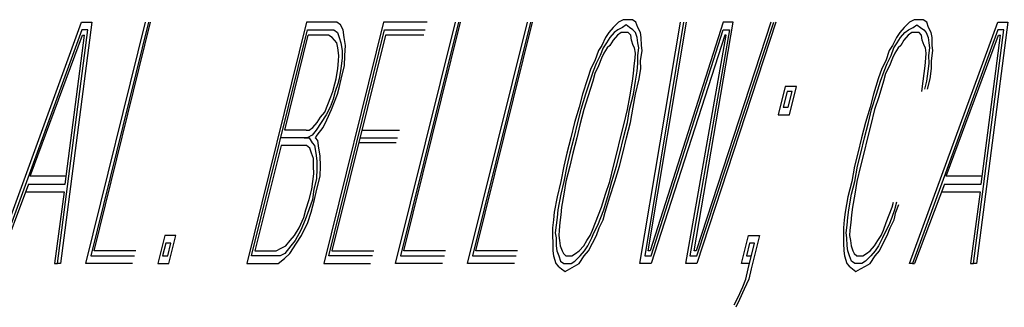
# Model space of a CAD drawing. Extents: x 1529 to 4201, y -422 to 622.
# Tile 75 of 256: x 2023.869 to 2024.243, y 126.152 to 126.262. Entities that reach past the tile are written whole.
import ezdxf

# ---------------------------------------------------------------- set-up
doc = ezdxf.new("R2010")
doc.units = 0
doc.header["$MEASUREMENT"] = 0
doc.layers.add('SPILL-BUCKET', color=1, linetype='CONTINUOUS')

msp = doc.modelspace()

# ---------------------------------------------------------------- linework, layer by layer
at = {"layer": 'SPILL-BUCKET', "color": 8, "linetype": 'Continuous'}
for p, q in [((2023.85911, 126.16901), (2023.89261, 126.26066)), ((2023.89647, 126.26066), (2023.8846, 126.16901)), ((2023.89261, 126.26066), (2023.89647, 126.26066)), ((2023.89416, 126.16901), (2023.91685, 126.26066)), ((2023.91801, 126.26066), (2023.89604, 126.17193)), ((2023.8973, 126.17388), (2023.91878, 126.26066)), ((2023.97798, 126.26066), (2023.95529, 126.16901)), ((2023.98802, 126.26066), (2023.97798, 126.26066)), ((2024.00724, 126.26066), (2023.98455, 126.16901)), ((2023.98957, 126.26066), (2023.98802, 126.26066)), ((2023.99087, 126.25968), (2023.98957, 126.26066)), ((2023.99193, 126.25773), (2023.99087, 126.25968)), ((2024.02385, 126.26066), (2024.00724, 126.26066)), ((2024.01188, 126.16901), (2024.03457, 126.26066)), ((2024.03573, 126.26066), (2024.01377, 126.17193)), ((2024.01502, 126.17388), (2024.0365, 126.26066)), ((2024.03921, 126.16901), (2024.0619, 126.26066)), ((2024.06306, 126.26066), (2024.04109, 126.17193)), ((2024.04235, 126.17388), (2024.06383, 126.26066)), ((2024.09657, 126.26066), (2024.09454, 126.25871)), ((2024.09836, 126.26163), (2024.09657, 126.26066)), ((2024.09942, 126.25968), (2024.09802, 126.25871)), ((2024.0999, 126.26163), (2024.09836, 126.26163)), ((2024.10072, 126.25871), (2024.09942, 126.25968)), ((2024.10183, 126.26163), (2024.0999, 126.26163)), ((2024.10314, 126.26066), (2024.10183, 126.26163)), ((2024.10381, 126.25871), (2024.10314, 126.26066)), ((2024.10469, 126.16901), (2024.12004, 126.26066)), ((2024.1212, 126.26066), (2024.10657, 126.17193)), ((2024.10783, 126.17388), (2024.12235, 126.26066)), ((2024.13626, 126.26066), (2024.1086, 126.17388)), ((2024.12521, 126.17388), (2024.14012, 126.26066)), ((2024.15441, 126.26066), (2024.12598, 126.17388)), ((2024.12627, 126.17193), (2024.15557, 126.26066)), ((2024.15635, 126.26066), (2024.12632, 126.16901)), ((2024.14012, 126.26066), (2024.13626, 126.26066)), ((2024.20705, 126.26066), (2024.20502, 126.25871)), ((2024.20883, 126.26163), (2024.20705, 126.26066)), ((2024.20705, 126.16901), (2024.24056, 126.26066)), ((2024.2085, 126.25871), (2024.2099, 126.25968)), ((2024.21038, 126.26163), (2024.20883, 126.26163)), ((2024.2099, 126.25968), (2024.2112, 126.25871)), ((2024.21231, 126.26163), (2024.21038, 126.26163)), ((2024.21361, 126.26066), (2024.21231, 126.26163)), ((2024.21429, 126.25871), (2024.21361, 126.26066)), ((2024.24442, 126.26066), (2024.23255, 126.16901)), ((2024.24056, 126.26066), (2024.24442, 126.26066)), ((2023.89266, 126.25773), (2023.86027, 126.16901)), ((2023.87311, 126.20216), (2023.89295, 126.25578)), ((2023.88344, 126.16901), (2023.89498, 126.25773)), ((2023.88629, 126.19923), (2023.89372, 126.25578)), ((2023.89498, 126.25773), (2023.89266, 126.25773)), ((2023.89295, 126.25578), (2023.89372, 126.25578)), ((2023.95718, 126.17193), (2023.97842, 126.25773)), ((2023.96977, 126.21971), (2023.9787, 126.25578)), ((2023.97842, 126.25773), (2023.9873, 126.25773)), ((2023.98643, 126.25578), (2023.9787, 126.25578)), ((2023.98773, 126.25481), (2023.98643, 126.25578)), ((2023.98644, 126.17193), (2024.00768, 126.25773)), ((2023.9873, 126.25773), (2023.98846, 126.25773)), ((2024.00797, 126.25578), (2023.98769, 126.17388)), ((2023.98846, 126.25773), (2023.98976, 126.25676)), ((2023.98976, 126.25676), (2023.99044, 126.25481)), ((2023.99237, 126.25481), (2023.99193, 126.25773)), ((2024.00768, 126.25773), (2024.02313, 126.25773)), ((2024.02264, 126.25578), (2024.00797, 126.25578)), ((2024.0929, 126.25676), (2024.09164, 126.25481)), ((2024.09454, 126.25871), (2024.0929, 126.25676)), ((2024.09483, 126.25676), (2024.09319, 126.25481)), ((2024.09614, 126.25578), (2024.09449, 126.25383)), ((2024.09623, 126.25773), (2024.09483, 126.25676)), ((2024.09754, 126.25676), (2024.09614, 126.25578)), ((2024.09802, 126.25871), (2024.09623, 126.25773)), ((2024.09869, 126.25676), (2024.09754, 126.25676)), ((2024.10024, 126.25676), (2024.09869, 126.25676)), ((2024.10116, 126.25578), (2024.10024, 126.25676)), ((2024.10203, 126.25773), (2024.10072, 126.25871)), ((2024.10145, 126.25383), (2024.10116, 126.25578)), ((2024.10294, 126.25676), (2024.10203, 126.25773)), ((2024.10362, 126.25481), (2024.10294, 126.25676)), ((2024.10487, 126.25676), (2024.10381, 126.25871)), ((2024.10517, 126.25481), (2024.10487, 126.25676)), ((2024.10889, 126.17193), (2024.13631, 126.25773)), ((2024.13698, 126.25578), (2024.10894, 126.16901)), ((2024.12207, 126.16901), (2024.13737, 126.25578)), ((2024.13863, 126.25773), (2024.12357, 126.17193)), ((2024.13631, 126.25773), (2024.13863, 126.25773)), ((2024.13737, 126.25578), (2024.13698, 126.25578)), ((2024.20338, 126.25676), (2024.20212, 126.25481)), ((2024.20502, 126.25871), (2024.20338, 126.25676)), ((2024.20367, 126.25481), (2024.20531, 126.25676)), ((2024.20661, 126.25578), (2024.20497, 126.25383)), ((2024.20531, 126.25676), (2024.20671, 126.25773)), ((2024.20801, 126.25676), (2024.20661, 126.25578)), ((2024.20671, 126.25773), (2024.2085, 126.25871)), ((2024.20917, 126.25676), (2024.20801, 126.25676)), ((2024.24061, 126.25773), (2024.20821, 126.16901)), ((2024.21072, 126.25676), (2024.20917, 126.25676)), ((2024.21163, 126.25578), (2024.21072, 126.25676)), ((2024.2112, 126.25871), (2024.2125, 126.25773)), ((2024.21192, 126.25383), (2024.21163, 126.25578)), ((2024.2125, 126.25773), (2024.21342, 126.25676)), ((2024.21342, 126.25676), (2024.2141, 126.25481)), ((2024.21535, 126.25676), (2024.21429, 126.25871)), ((2024.21564, 126.25481), (2024.21535, 126.25676)), ((2024.22105, 126.20216), (2024.24089, 126.25578)), ((2024.23139, 126.16901), (2024.24292, 126.25773)), ((2024.23424, 126.19923), (2024.24167, 126.25578)), ((2024.24292, 126.25773), (2024.24061, 126.25773)), ((2024.24089, 126.25578), (2024.24167, 126.25578)), ((2023.98865, 126.25383), (2023.98773, 126.25481)), ((2023.98957, 126.25286), (2023.98865, 126.25383)), ((2023.98986, 126.25091), (2023.98957, 126.25286)), ((2023.99044, 126.25481), (2023.99111, 126.25286)), ((2023.99111, 126.25286), (2023.99155, 126.24993)), ((2023.9928, 126.25188), (2023.99237, 126.25481)), ((2024.09164, 126.25481), (2024.09015, 126.25188)), ((2024.09194, 126.25286), (2024.09068, 126.25091)), ((2024.09319, 126.25481), (2024.09194, 126.25286)), ((2024.09449, 126.25383), (2024.09324, 126.25188)), ((2024.10212, 126.25188), (2024.10145, 126.25383)), ((2024.10391, 126.25286), (2024.10362, 126.25481)), ((2024.1042, 126.25091), (2024.10391, 126.25286)), ((2024.10521, 126.25188), (2024.10517, 126.25481)), ((2024.20212, 126.25481), (2024.20063, 126.25188)), ((2024.20116, 126.25091), (2024.20241, 126.25286)), ((2024.20241, 126.25286), (2024.20367, 126.25481)), ((2024.20497, 126.25383), (2024.20372, 126.25188)), ((2024.2126, 126.25188), (2024.21192, 126.25383)), ((2024.2141, 126.25481), (2024.21439, 126.25286)), ((2024.21439, 126.25286), (2024.21468, 126.25091)), ((2024.21569, 126.25188), (2024.21564, 126.25481)), ((2023.99029, 126.24798), (2023.98986, 126.25091)), ((2023.99155, 126.24993), (2023.9916, 126.24701)), ((2023.99261, 126.24798), (2023.9928, 126.25188)), ((2024.08889, 126.24993), (2024.08754, 126.24603)), ((2024.09015, 126.25188), (2024.08889, 126.24993)), ((2024.09068, 126.25091), (2024.08957, 126.24798)), ((2024.09097, 126.24896), (2024.0901, 126.24701)), ((2024.09222, 126.25091), (2024.09097, 126.24896)), ((2024.09324, 126.25188), (2024.09222, 126.25091)), ((2024.10265, 126.25091), (2024.10212, 126.25188)), ((2024.10294, 126.24896), (2024.10265, 126.25091)), ((2024.10285, 126.24701), (2024.10294, 126.24896)), ((2024.10386, 126.24798), (2024.1042, 126.25091)), ((2024.10492, 126.24603), (2024.1055, 126.24993)), ((2024.1055, 126.24993), (2024.10521, 126.25188)), ((2024.19937, 126.24993), (2024.19802, 126.24603)), ((2024.20063, 126.25188), (2024.19937, 126.24993)), ((2024.20005, 126.24798), (2024.20116, 126.25091)), ((2024.20145, 126.24896), (2024.20058, 126.24701)), ((2024.2027, 126.25091), (2024.20145, 126.24896)), ((2024.20372, 126.25188), (2024.2027, 126.25091)), ((2024.21313, 126.25091), (2024.2126, 126.25188)), ((2024.21342, 126.24896), (2024.21313, 126.25091)), ((2024.21333, 126.24701), (2024.21342, 126.24896)), ((2024.21468, 126.25091), (2024.21434, 126.24798)), ((2024.2154, 126.24603), (2024.21598, 126.24993)), ((2024.21598, 126.24993), (2024.21569, 126.25188)), ((2023.98986, 126.24311), (2023.9902, 126.24603)), ((2023.9902, 126.24603), (2023.99029, 126.24798)), ((2023.9916, 126.24701), (2023.99102, 126.24311)), ((2023.99242, 126.24408), (2023.99261, 126.24798)), ((2024.08754, 126.24603), (2024.08604, 126.24311)), ((2024.08807, 126.24506), (2024.08696, 126.24213)), ((2024.08957, 126.24798), (2024.08807, 126.24506)), ((2024.0901, 126.24701), (2024.08899, 126.24408)), ((2024.10251, 126.24408), (2024.10285, 126.24701)), ((2024.10357, 126.24213), (2024.10391, 126.24506)), ((2024.10391, 126.24506), (2024.10386, 126.24798)), ((2024.10497, 126.24311), (2024.10492, 126.24603)), ((2024.19802, 126.24603), (2024.19652, 126.24311)), ((2024.19744, 126.24213), (2024.19855, 126.24506)), ((2024.19855, 126.24506), (2024.20005, 126.24798)), ((2024.20058, 126.24701), (2024.19947, 126.24408)), ((2024.21299, 126.24408), (2024.21333, 126.24701)), ((2024.21439, 126.24506), (2024.21405, 126.24213)), ((2024.21434, 126.24798), (2024.21439, 126.24506)), ((2024.21545, 126.24311), (2024.2154, 126.24603)), ((2023.98928, 126.23921), (2023.98986, 126.24311)), ((2023.99102, 126.24311), (2023.99044, 126.23921)), ((2023.99145, 126.24018), (2023.99242, 126.24408)), ((2024.08604, 126.24311), (2024.08469, 126.23921)), ((2024.08696, 126.24213), (2024.08561, 126.23823)), ((2024.08749, 126.24116), (2024.08677, 126.23823)), ((2024.08899, 126.24408), (2024.08749, 126.24116)), ((2024.10183, 126.23823), (2024.10217, 126.24116)), ((2024.10217, 126.24116), (2024.10251, 126.24408)), ((2024.10299, 126.23823), (2024.10357, 126.24213)), ((2024.10439, 126.23921), (2024.10497, 126.24311)), ((2024.19652, 126.24311), (2024.19517, 126.23921)), ((2024.19609, 126.23823), (2024.19744, 126.24213)), ((2024.19797, 126.24116), (2024.19725, 126.23823)), ((2024.19947, 126.24408), (2024.19797, 126.24116)), ((2024.21231, 126.23823), (2024.21265, 126.24116)), ((2024.21265, 126.24116), (2024.21299, 126.24408)), ((2024.21405, 126.24213), (2024.21347, 126.23823)), ((2024.21487, 126.23921), (2024.21545, 126.24311)), ((2023.98807, 126.23433), (2023.9888, 126.23726)), ((2023.9888, 126.23726), (2023.98928, 126.23921)), ((2023.98996, 126.23726), (2023.98885, 126.23433)), ((2023.99044, 126.23921), (2023.98996, 126.23726)), ((2023.99049, 126.23628), (2023.99145, 126.24018)), ((2024.08469, 126.23921), (2024.08286, 126.23336)), ((2024.08561, 126.23823), (2024.08402, 126.23336)), ((2024.08677, 126.23823), (2024.08493, 126.23238)), ((2024.10077, 126.23238), (2024.10183, 126.23823)), ((2024.10217, 126.23336), (2024.10299, 126.23823)), ((2024.10294, 126.23336), (2024.10439, 126.23921)), ((2024.19517, 126.23921), (2024.19334, 126.23336)), ((2024.1945, 126.23336), (2024.19609, 126.23823)), ((2024.19725, 126.23823), (2024.19541, 126.23238)), ((2024.21173, 126.23433), (2024.21231, 126.23823)), ((2024.21347, 126.23823), (2024.21275, 126.23531)), ((2024.21391, 126.23531), (2024.21487, 126.23921)), ((2023.9872, 126.23238), (2023.98807, 126.23433)), ((2023.98885, 126.23433), (2023.98812, 126.23141)), ((2023.98865, 126.23043), (2023.98976, 126.23336)), ((2023.98976, 126.23336), (2023.99049, 126.23628)), ((2024.08286, 126.23336), (2024.08165, 126.22848)), ((2024.08402, 126.23336), (2024.08218, 126.22751)), ((2024.10072, 126.22751), (2024.10217, 126.23336)), ((2024.10212, 126.22848), (2024.10294, 126.23336)), ((2024.15987, 126.23628), (2024.15722, 126.22556)), ((2024.16055, 126.23433), (2024.1591, 126.22848)), ((2024.16412, 126.23628), (2024.15987, 126.23628)), ((2024.16248, 126.23433), (2024.16055, 126.23433)), ((2024.16103, 126.22848), (2024.16248, 126.23433)), ((2024.16147, 126.22556), (2024.16412, 126.23628)), ((2024.19334, 126.23336), (2024.19213, 126.22848)), ((2024.19266, 126.22751), (2024.1945, 126.23336)), ((2023.98609, 126.22946), (2023.9872, 126.23238)), ((2023.98812, 126.23141), (2023.98701, 126.22848)), ((2023.98754, 126.22751), (2023.98865, 126.23043)), ((2024.08493, 126.23238), (2024.08334, 126.22751)), ((2024.09995, 126.22751), (2024.10077, 126.23238)), ((2024.19541, 126.23238), (2024.19382, 126.22751)), ((2023.98334, 126.22458), (2023.98498, 126.22653)), ((2023.98498, 126.22653), (2023.98609, 126.22946)), ((2023.98701, 126.22848), (2023.98552, 126.22556)), ((2023.9858, 126.22361), (2023.98754, 126.22751)), ((2024.08165, 126.22848), (2024.07982, 126.22263)), ((2024.08218, 126.22751), (2024.08098, 126.22263)), ((2024.08334, 126.22751), (2024.08189, 126.22166)), ((2024.0985, 126.22166), (2024.09995, 126.22751)), ((2024.0999, 126.22263), (2024.10072, 126.22751)), ((2024.10106, 126.22263), (2024.10212, 126.22848)), ((2024.1591, 126.22848), (2024.16103, 126.22848)), ((2024.19213, 126.22848), (2024.1903, 126.22263)), ((2024.19145, 126.22263), (2024.19266, 126.22751)), ((2024.19382, 126.22751), (2024.19237, 126.22166)), ((2023.98044, 126.22068), (2023.98209, 126.22263)), ((2023.98363, 126.22263), (2023.98175, 126.21971)), ((2023.98209, 126.22263), (2023.98334, 126.22458)), ((2023.98552, 126.22556), (2023.98363, 126.22263)), ((2023.98431, 126.22068), (2023.9858, 126.22361)), ((2024.07982, 126.22263), (2024.07837, 126.21678)), ((2024.08098, 126.22263), (2024.07953, 126.21678)), ((2024.09846, 126.21678), (2024.0999, 126.22263)), ((2024.09961, 126.21678), (2024.10106, 126.22263)), ((2024.15722, 126.22556), (2024.16147, 126.22556)), ((2024.1903, 126.22263), (2024.18885, 126.21678)), ((2024.19, 126.21678), (2024.19145, 126.22263)), ((2023.97789, 126.21971), (2023.96977, 126.21971)), ((2023.97789, 126.21971), (2023.97904, 126.21971)), ((2023.97904, 126.21971), (2023.98044, 126.22068)), ((2023.98175, 126.21971), (2023.98011, 126.21776)), ((2023.98204, 126.21776), (2023.98431, 126.22068)), ((2023.99903, 126.21971), (2024.01333, 126.21971)), ((2024.08189, 126.22166), (2024.08069, 126.21678)), ((2024.0973, 126.21678), (2024.0985, 126.22166)), ((2024.19237, 126.22166), (2024.19116, 126.21678)), ((2023.97716, 126.21678), (2023.96828, 126.21678)), ((2023.97716, 126.21678), (2023.97909, 126.21678)), ((2023.97832, 126.21678), (2023.97716, 126.21678)), ((2023.98011, 126.21776), (2023.97832, 126.21678)), ((2023.97909, 126.21678), (2023.98016, 126.21483)), ((2023.98016, 126.21483), (2023.98107, 126.21386)), ((2023.98141, 126.21678), (2023.98204, 126.21776)), ((2023.98233, 126.21581), (2023.98141, 126.21678)), ((2023.98276, 126.21288), (2023.98233, 126.21581)), ((2024.01212, 126.21483), (2023.99783, 126.21483)), ((2023.99831, 126.21678), (2024.0126, 126.21678)), ((2024.07837, 126.21678), (2024.07692, 126.21093)), ((2024.07953, 126.21678), (2024.07808, 126.21093)), ((2024.08069, 126.21678), (2024.07924, 126.21093)), ((2024.09585, 126.21093), (2024.0973, 126.21678)), ((2024.09701, 126.21093), (2024.09846, 126.21678)), ((2024.09816, 126.21093), (2024.09961, 126.21678)), ((2024.18885, 126.21678), (2024.1874, 126.21093)), ((2024.18856, 126.21093), (2024.19, 126.21678)), ((2024.19116, 126.21678), (2024.18972, 126.21093)), ((2023.96833, 126.21386), (2023.95843, 126.17388)), ((2023.97644, 126.21386), (2023.96833, 126.21386)), ((2023.97798, 126.21386), (2023.97644, 126.21386)), ((2023.97929, 126.21288), (2023.97798, 126.21386)), ((2023.97996, 126.21093), (2023.97929, 126.21288)), ((2023.98064, 126.20898), (2023.97996, 126.21093)), ((2023.98107, 126.21386), (2023.98151, 126.21093)), ((2023.98151, 126.21093), (2023.98194, 126.20801)), ((2023.9832, 126.20996), (2023.98276, 126.21288)), ((2024.07692, 126.21093), (2024.07571, 126.20606)), ((2024.07808, 126.21093), (2024.07687, 126.20606)), ((2024.07924, 126.21093), (2024.07803, 126.20606)), ((2024.09464, 126.20606), (2024.09585, 126.21093)), ((2024.0958, 126.20606), (2024.09701, 126.21093)), ((2024.09696, 126.20606), (2024.09816, 126.21093)), ((2024.1874, 126.21093), (2024.18619, 126.20606)), ((2024.18735, 126.20606), (2024.18856, 126.21093)), ((2024.18972, 126.21093), (2024.18851, 126.20606)), ((2023.98069, 126.20606), (2023.98064, 126.20898)), ((2023.98194, 126.20801), (2023.98199, 126.20508)), ((2023.98339, 126.20606), (2023.9832, 126.20996)), ((2023.98074, 126.20313), (2023.98069, 126.20606)), ((2023.98199, 126.20508), (2023.9818, 126.20118)), ((2023.9832, 126.20216), (2023.98339, 126.20606)), ((2024.07571, 126.20606), (2024.07465, 126.20021)), ((2024.07687, 126.20606), (2024.07581, 126.20021)), ((2024.07803, 126.20606), (2024.07658, 126.20021)), ((2024.09319, 126.20021), (2024.09464, 126.20606)), ((2024.09396, 126.20021), (2024.0958, 126.20606)), ((2024.09512, 126.20021), (2024.09696, 126.20606)), ((2024.18619, 126.20606), (2024.18513, 126.20021)), ((2024.18629, 126.20021), (2024.18735, 126.20606)), ((2024.18851, 126.20606), (2024.18706, 126.20021)), ((2023.88663, 126.20216), (2023.87311, 126.20216)), ((2023.98006, 126.19728), (2023.9804, 126.20021)), ((2023.9804, 126.20021), (2023.98074, 126.20313)), ((2023.9818, 126.20118), (2023.98083, 126.19728)), ((2023.98199, 126.19728), (2023.9832, 126.20216)), ((2024.07465, 126.20021), (2024.0732, 126.19436)), ((2024.07581, 126.20021), (2024.0746, 126.19533)), ((2024.07658, 126.20021), (2024.07576, 126.19533)), ((2024.0916, 126.19533), (2024.09319, 126.20021)), ((2024.09276, 126.19533), (2024.09396, 126.20021)), ((2024.09329, 126.19436), (2024.09512, 126.20021)), ((2024.18513, 126.20021), (2024.18368, 126.19436)), ((2024.18508, 126.19533), (2024.18629, 126.20021)), ((2024.18706, 126.20021), (2024.18624, 126.19533)), ((2024.23457, 126.20216), (2024.22105, 126.20216)), ((2023.87238, 126.19923), (2023.86104, 126.16901)), ((2023.87127, 126.19631), (2023.88595, 126.19631)), ((2023.87238, 126.19923), (2023.88629, 126.19923)), ((2023.88595, 126.19631), (2023.88228, 126.16901)), ((2023.97909, 126.19338), (2023.98006, 126.19728)), ((2023.98083, 126.19728), (2023.98025, 126.19338)), ((2023.98103, 126.19338), (2023.98199, 126.19728)), ((2024.22033, 126.19923), (2024.20898, 126.16901)), ((2024.21922, 126.19631), (2024.2339, 126.19631)), ((2024.22033, 126.19923), (2024.23424, 126.19923)), ((2024.2339, 126.19631), (2024.23023, 126.16901)), ((2023.97774, 126.18948), (2023.97909, 126.19338)), ((2023.98025, 126.19338), (2023.9789, 126.18948)), ((2023.97982, 126.18851), (2023.98103, 126.19338)), ((2024.0732, 126.19436), (2024.07214, 126.18851)), ((2024.0746, 126.19533), (2024.07354, 126.18948)), ((2024.07576, 126.19533), (2024.07494, 126.19046)), ((2024.09001, 126.19046), (2024.0916, 126.19533)), ((2024.09092, 126.18948), (2024.09276, 126.19533)), ((2024.09146, 126.18851), (2024.09329, 126.19436)), ((2024.18368, 126.19436), (2024.18262, 126.18851)), ((2024.18402, 126.18948), (2024.18508, 126.19533)), ((2024.18624, 126.19533), (2024.18542, 126.19046)), ((2024.20048, 126.19046), (2024.20097, 126.19241)), ((2024.20213, 126.19241), (2024.2014, 126.18948)), ((2023.97702, 126.18656), (2023.97774, 126.18948)), ((2023.9789, 126.18948), (2023.97755, 126.18558)), ((2023.97847, 126.18461), (2023.97982, 126.18851)), ((2024.07214, 126.18851), (2024.0718, 126.18558)), ((2024.07354, 126.18948), (2024.0732, 126.18656)), ((2024.07494, 126.19046), (2024.0746, 126.18753)), ((2024.0889, 126.18753), (2024.09001, 126.19046)), ((2024.08981, 126.18656), (2024.09092, 126.18948)), ((2024.09073, 126.18558), (2024.09146, 126.18851)), ((2024.18262, 126.18851), (2024.18228, 126.18558)), ((2024.18368, 126.18656), (2024.18402, 126.18948)), ((2024.18542, 126.19046), (2024.18508, 126.18753)), ((2024.19938, 126.18753), (2024.20048, 126.19046)), ((2024.2014, 126.18948), (2024.20029, 126.18656)), ((2024.20121, 126.18558), (2024.20193, 126.18851)), ((2024.20193, 126.18851), (2024.20304, 126.19143)), ((2023.97528, 126.18266), (2023.97702, 126.18656)), ((2023.97755, 126.18558), (2023.97581, 126.18168)), ((2024.0718, 126.18558), (2024.07147, 126.18266)), ((2024.0732, 126.18656), (2024.07287, 126.18363)), ((2024.0746, 126.18753), (2024.07427, 126.18461)), ((2024.08778, 126.18461), (2024.0889, 126.18753)), ((2024.0887, 126.18363), (2024.08981, 126.18656)), ((2024.08923, 126.18266), (2024.09073, 126.18558)), ((2024.18228, 126.18558), (2024.18194, 126.18266)), ((2024.18334, 126.18363), (2024.18368, 126.18656)), ((2024.18508, 126.18753), (2024.18474, 126.18461)), ((2024.19826, 126.18461), (2024.19938, 126.18753)), ((2024.20029, 126.18656), (2024.19918, 126.18363)), ((2024.19971, 126.18266), (2024.20121, 126.18558)), ((2023.9734, 126.17973), (2023.97528, 126.18266)), ((2023.97581, 126.18168), (2023.97369, 126.17778)), ((2023.9761, 126.17973), (2023.97847, 126.18461)), ((2024.07147, 126.18266), (2024.07151, 126.17973)), ((2024.07287, 126.18363), (2024.07253, 126.18071)), ((2024.07393, 126.18168), (2024.07383, 126.17973)), ((2024.07427, 126.18461), (2024.07393, 126.18168)), ((2024.08581, 126.17973), (2024.08668, 126.18168)), ((2024.08668, 126.18168), (2024.08778, 126.18461)), ((2024.08721, 126.18071), (2024.0887, 126.18363)), ((2024.08813, 126.17973), (2024.08923, 126.18266)), ((2024.18194, 126.18266), (2024.18199, 126.17973)), ((2024.18301, 126.18071), (2024.18334, 126.18363)), ((2024.18441, 126.18168), (2024.18431, 126.17973)), ((2024.18474, 126.18461), (2024.18441, 126.18168)), ((2024.19628, 126.17973), (2024.19715, 126.18168)), ((2024.19715, 126.18168), (2024.19826, 126.18461)), ((2024.19918, 126.18363), (2024.19768, 126.18071)), ((2024.1986, 126.17973), (2024.19971, 126.18266)), ((2023.92415, 126.17973), (2023.92149, 126.16901)), ((2023.92839, 126.17973), (2023.92415, 126.17973)), ((2023.92574, 126.16901), (2023.92839, 126.17973)), ((2023.97011, 126.17583), (2023.97176, 126.17778)), ((2023.97176, 126.17778), (2023.9734, 126.17973)), ((2023.97369, 126.17778), (2023.97205, 126.17583)), ((2023.97422, 126.17681), (2023.9761, 126.17973)), ((2024.07151, 126.17973), (2024.07156, 126.17681)), ((2024.07253, 126.18071), (2024.07282, 126.17876)), ((2024.07282, 126.17876), (2024.07287, 126.17583)), ((2024.07383, 126.17973), (2024.07412, 126.17778)), ((2024.07412, 126.17778), (2024.07441, 126.17583)), ((2024.0833, 126.17583), (2024.08455, 126.17778)), ((2024.08455, 126.17778), (2024.08581, 126.17973)), ((2024.08484, 126.17583), (2024.08634, 126.17876)), ((2024.08634, 126.17876), (2024.08721, 126.18071)), ((2024.08663, 126.17681), (2024.08813, 126.17973)), ((2024.14322, 126.16901), (2024.14587, 126.17973)), ((2024.14587, 126.17973), (2024.15012, 126.17973)), ((2024.15012, 126.17973), (2024.14698, 126.16706)), ((2024.18199, 126.17973), (2024.18204, 126.17681)), ((2024.18329, 126.17876), (2024.18301, 126.18071)), ((2024.18334, 126.17583), (2024.18329, 126.17876)), ((2024.18431, 126.17973), (2024.1846, 126.17778)), ((2024.1846, 126.17778), (2024.18489, 126.17583)), ((2024.19377, 126.17583), (2024.19503, 126.17778)), ((2024.19503, 126.17778), (2024.19628, 126.17973)), ((2024.19682, 126.17876), (2024.19532, 126.17583)), ((2024.19768, 126.18071), (2024.19682, 126.17876)), ((2024.1971, 126.17681), (2024.1986, 126.17973)), ((2023.91314, 126.17388), (2023.8973, 126.17388)), ((2023.92458, 126.17681), (2023.92337, 126.17193)), ((2023.92651, 126.17681), (2023.92458, 126.17681)), ((2023.92531, 126.17193), (2023.92651, 126.17681)), ((2023.95843, 126.17388), (2023.96654, 126.17388)), ((2023.96654, 126.17388), (2023.96833, 126.17486)), ((2023.96833, 126.17486), (2023.97011, 126.17583)), ((2023.97205, 126.17583), (2023.96978, 126.17291)), ((2023.97171, 126.17291), (2023.97422, 126.17681)), ((2023.98769, 126.17388), (2024.00353, 126.17388)), ((2024.03086, 126.17388), (2024.01502, 126.17388)), ((2024.05819, 126.17388), (2024.04235, 126.17388)), ((2024.07156, 126.17681), (2024.07161, 126.17388)), ((2024.07161, 126.17388), (2024.0719, 126.17193)), ((2024.07287, 126.17583), (2024.07316, 126.17388)), ((2024.07316, 126.17388), (2024.07383, 126.17193)), ((2024.07441, 126.17583), (2024.07509, 126.17388)), ((2024.07509, 126.17388), (2024.07562, 126.17291)), ((2024.08025, 126.17291), (2024.08165, 126.17388)), ((2024.08165, 126.17388), (2024.0833, 126.17583)), ((2024.08194, 126.17193), (2024.08358, 126.17388)), ((2024.08349, 126.17193), (2024.08513, 126.17388)), ((2024.08358, 126.17388), (2024.08484, 126.17583)), ((2024.08513, 126.17388), (2024.08663, 126.17681)), ((2024.1086, 126.17388), (2024.10783, 126.17388)), ((2024.12598, 126.17388), (2024.12521, 126.17388)), ((2024.14631, 126.17681), (2024.1451, 126.17193)), ((2024.14583, 126.16706), (2024.14824, 126.17681)), ((2024.14824, 126.17681), (2024.14631, 126.17681)), ((2024.18204, 126.17681), (2024.18209, 126.17388)), ((2024.18209, 126.17388), (2024.18238, 126.17193)), ((2024.18363, 126.17388), (2024.18334, 126.17583)), ((2024.18431, 126.17193), (2024.18363, 126.17388)), ((2024.18489, 126.17583), (2024.18557, 126.17388)), ((2024.18557, 126.17388), (2024.1861, 126.17291)), ((2024.19073, 126.17291), (2024.19213, 126.17388)), ((2024.19213, 126.17388), (2024.19377, 126.17583)), ((2024.19406, 126.17388), (2024.19242, 126.17193)), ((2024.19397, 126.17193), (2024.19561, 126.17388)), ((2024.19532, 126.17583), (2024.19406, 126.17388)), ((2024.19561, 126.17388), (2024.1971, 126.17681)), ((2023.89604, 126.17193), (2023.91266, 126.17193)), ((2023.92337, 126.17193), (2023.92531, 126.17193)), ((2023.96606, 126.17193), (2023.95718, 126.17193)), ((2023.96799, 126.17193), (2023.96606, 126.17193)), ((2023.96727, 126.16901), (2023.96968, 126.17096)), ((2023.96978, 126.17291), (2023.96799, 126.17193)), ((2023.96968, 126.17096), (2023.97171, 126.17291)), ((2024.00305, 126.17193), (2023.98644, 126.17193)), ((2024.01377, 126.17193), (2024.03038, 126.17193)), ((2024.04109, 126.17193), (2024.0577, 126.17193)), ((2024.0719, 126.17193), (2024.07272, 126.16901)), ((2024.07383, 126.17193), (2024.07451, 126.16998)), ((2024.07451, 126.16998), (2024.07581, 126.16901)), ((2024.07562, 126.17291), (2024.07654, 126.17193)), ((2024.07654, 126.17193), (2024.0777, 126.17193)), ((2024.0777, 126.17193), (2024.07885, 126.17193)), ((2024.07852, 126.16901), (2024.07992, 126.16998)), ((2024.07885, 126.17193), (2024.08025, 126.17291)), ((2024.07992, 126.16998), (2024.08194, 126.17193)), ((2024.08161, 126.16901), (2024.08349, 126.17193)), ((2024.10657, 126.17193), (2024.10889, 126.17193)), ((2024.12357, 126.17193), (2024.12627, 126.17193)), ((2024.1451, 126.17193), (2024.14703, 126.17193)), ((2024.18238, 126.17193), (2024.1832, 126.16901)), ((2024.18499, 126.16998), (2024.18431, 126.17193)), ((2024.18629, 126.16901), (2024.18499, 126.16998)), ((2024.1861, 126.17291), (2024.18701, 126.17193)), ((2024.18701, 126.17193), (2024.18817, 126.17193)), ((2024.18817, 126.17193), (2024.18933, 126.17193)), ((2024.1904, 126.16998), (2024.18899, 126.16901)), ((2024.18933, 126.17193), (2024.19073, 126.17291)), ((2024.19242, 126.17193), (2024.1904, 126.16998)), ((2024.19208, 126.16901), (2024.19397, 126.17193)), ((2023.88228, 126.16901), (2023.88344, 126.16901)), ((2023.8846, 126.16901), (2023.88344, 126.16901)), ((2023.91193, 126.16901), (2023.89416, 126.16901)), ((2023.92149, 126.16901), (2023.92574, 126.16901)), ((2023.95529, 126.16901), (2023.96572, 126.16901)), ((2023.96572, 126.16901), (2023.96727, 126.16901)), ((2023.98455, 126.16901), (2024.00232, 126.16901)), ((2024.02965, 126.16901), (2024.01188, 126.16901)), ((2024.05698, 126.16901), (2024.03921, 126.16901)), ((2024.07272, 126.16901), (2024.07364, 126.16803)), ((2024.07364, 126.16803), (2024.07494, 126.16706)), ((2024.07494, 126.16706), (2024.07625, 126.16608)), ((2024.07581, 126.16901), (2024.07697, 126.16901)), ((2024.07625, 126.16608), (2024.07803, 126.16706)), ((2024.07697, 126.16901), (2024.07852, 126.16901)), ((2024.07803, 126.16706), (2024.07982, 126.16803)), ((2024.07982, 126.16803), (2024.08161, 126.16901)), ((2024.10894, 126.16901), (2024.10469, 126.16901)), ((2024.12632, 126.16901), (2024.12207, 126.16901)), ((2024.14631, 126.16901), (2024.14322, 126.16901)), ((2024.14486, 126.16315), (2024.14583, 126.16706)), ((2024.14698, 126.16706), (2024.14602, 126.16315)), ((2024.1832, 126.16901), (2024.18412, 126.16803)), ((2024.18412, 126.16803), (2024.18542, 126.16706)), ((2024.18542, 126.16706), (2024.18672, 126.16608)), ((2024.18745, 126.16901), (2024.18629, 126.16901)), ((2024.18672, 126.16608), (2024.18851, 126.16706)), ((2024.18899, 126.16901), (2024.18745, 126.16901)), ((2024.18851, 126.16706), (2024.1903, 126.16803)), ((2024.1903, 126.16803), (2024.19208, 126.16901)), ((2024.20821, 126.16901), (2024.20705, 126.16901)), ((2024.20821, 126.16901), (2024.20898, 126.16901)), ((2024.23023, 126.16901), (2024.23139, 126.16901)), ((2024.23255, 126.16901), (2024.23139, 126.16901)), ((2024.14375, 126.16023), (2024.14486, 126.16315)), ((2024.14602, 126.16315), (2024.14428, 126.15926)), ((2024.14201, 126.15633), (2024.14375, 126.16023)), ((2024.14428, 126.15926), (2024.14254, 126.15536)), ((2024.14052, 126.15341), (2024.14201, 126.15633)), ((2024.14254, 126.15536), (2024.14105, 126.15243))]:
    msp.add_line(p, q, dxfattribs=at)

doc.saveas('drawing.dxf')
